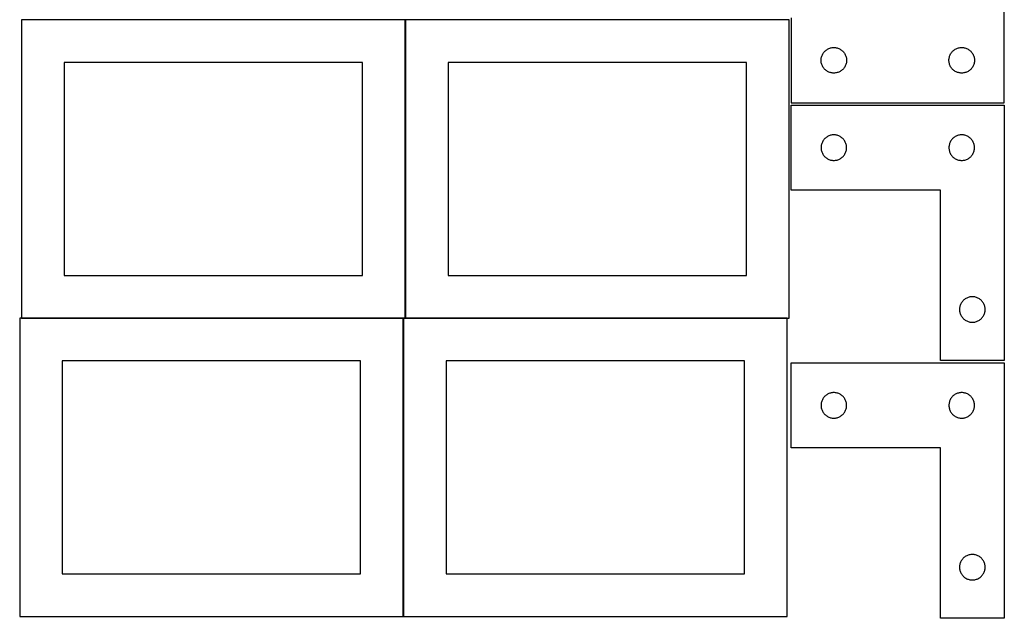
# Model space of a CAD drawing. Header units: millimetres. Extents: x 7 to 1243, y 7 to 2493.
# Tile 2 of 19: x 550 to 1243, y 7 to 428. Entities that reach past the tile are written whole.
import ezdxf

# ---------------------------------------------------------------- set-up
doc = ezdxf.new("R2010")
doc.units = ezdxf.units.MM
doc.layers.add('COMMON', color=5, linetype='CONTINUOUS', true_color=0x0000ff)
doc.layers.add('CUT', color=7, linetype='CONTINUOUS', true_color=0x000000)

msp = doc.modelspace()

# ---------------------------------------------------------------- linework, layer by layer
at = {"layer": 'COMMON'}
for p, q in [((820.883737, 428.141934), (550.883737, 428.141934)), ((820.983737, 428.041933), (820.983737, 218.041933)), ((1091.083738, 428.141934), (821.083738, 428.141934)), ((550.883737, 217.941932), (819.562864, 217.941932)), ((819.662864, 217.841932), (819.662864, 7.841932)), ((821.083738, 217.941932), (1089.762865, 217.941932))]:
    msp.add_line(p, q, dxfattribs=at)
at = {"layer": 'CUT'}
for p, q in [((1242.604737, 369.56293), (1242.604737, 549.56293)), ((820.883737, 428.041933), (550.883737, 428.041933)), ((550.883737, 428.041933), (550.883737, 218.041933)), ((820.883737, 218.041933), (820.883737, 428.041933)), ((1091.083738, 428.041933), (821.083738, 428.041933)), ((821.083738, 428.041933), (821.083738, 218.041933)), ((1091.083738, 218.041933), (1091.083738, 428.041933)), ((1092.604737, 429.56293), (1092.604737, 369.56293)), ((1113.911405, 401.892302), (1114.082366, 402.455886)), ((1114.082366, 402.455886), (1114.289821, 403.007081)), ((1114.289821, 403.007081), (1114.532882, 403.543529)), ((1114.532882, 403.543529), (1114.810508, 404.06293)), ((1114.810508, 404.06293), (1115.12151, 404.563063)), ((1115.12151, 404.563063), (1115.464557, 405.041783)), ((1115.464557, 405.041783), (1115.838179, 405.497043)), ((1115.838179, 405.497043), (1116.240776, 405.926891)), ((1116.240776, 405.926891), (1116.670625, 406.329489)), ((1116.670625, 406.329489), (1117.125884, 406.70311)), ((1117.125884, 406.70311), (1117.604605, 407.046157)), ((1117.604605, 407.046157), (1118.104737, 407.357159)), ((1118.104737, 407.357159), (1118.624139, 407.634785)), ((1118.624139, 407.634785), (1119.160586, 407.877846)), ((1119.160586, 407.877846), (1119.711782, 408.085302)), ((1119.711782, 408.085302), (1120.275366, 408.256263)), ((1120.275366, 408.256263), (1120.848924, 408.389998)), ((1120.848924, 408.389998), (1121.430001, 408.485934)), ((1121.430001, 408.485934), (1122.016109, 408.543661)), ((1122.016109, 408.543661), (1122.604737, 408.56293)), ((1122.604737, 408.56293), (1123.193365, 408.543661)), ((1123.193365, 408.543661), (1123.779473, 408.485934)), ((1123.779473, 408.485934), (1124.36055, 408.389998)), ((1124.36055, 408.389998), (1124.934108, 408.256263)), ((1124.934108, 408.256263), (1125.497692, 408.085302)), ((1125.497692, 408.085302), (1126.048888, 407.877846)), ((1126.048888, 407.877846), (1126.585335, 407.634785)), ((1126.585335, 407.634785), (1127.104737, 407.357159)), ((1127.104737, 407.357159), (1127.604869, 407.046157)), ((1127.604869, 407.046157), (1128.08359, 406.70311)), ((1128.08359, 406.70311), (1128.538849, 406.329489)), ((1128.538849, 406.329489), (1128.968698, 405.926891)), ((1128.968698, 405.926891), (1129.371295, 405.497043)), ((1129.371295, 405.497043), (1129.744917, 405.041783)), ((1129.744917, 405.041783), (1130.087963, 404.563063)), ((1130.087963, 404.563063), (1130.398966, 404.06293)), ((1130.398966, 404.06293), (1130.676592, 403.543529)), ((1130.676592, 403.543529), (1130.919653, 403.007081)), ((1130.919653, 403.007081), (1131.127108, 402.455886)), ((1131.127108, 402.455886), (1131.298069, 401.892302)), ((1203.911405, 401.892302), (1204.082366, 402.455886)), ((1204.082366, 402.455886), (1204.289821, 403.007081)), ((1204.289821, 403.007081), (1204.532882, 403.543529)), ((1204.532882, 403.543529), (1204.810508, 404.06293)), ((1204.810508, 404.06293), (1205.12151, 404.563063)), ((1205.12151, 404.563063), (1205.464557, 405.041783)), ((1205.464557, 405.041783), (1205.838179, 405.497043)), ((1205.838179, 405.497043), (1206.240776, 405.926891)), ((1206.240776, 405.926891), (1206.670625, 406.329489)), ((1206.670625, 406.329489), (1207.125884, 406.70311)), ((1207.125884, 406.70311), (1207.604605, 407.046157)), ((1207.604605, 407.046157), (1208.104737, 407.357159)), ((1208.104737, 407.357159), (1208.624139, 407.634785)), ((1208.624139, 407.634785), (1209.160586, 407.877846)), ((1209.160586, 407.877846), (1209.711782, 408.085302)), ((1209.711782, 408.085302), (1210.275366, 408.256263)), ((1210.275366, 408.256263), (1210.848924, 408.389998)), ((1210.848924, 408.389998), (1211.430001, 408.485934)), ((1211.430001, 408.485934), (1212.016109, 408.543661)), ((1212.016109, 408.543661), (1212.604737, 408.56293)), ((1212.604737, 408.56293), (1213.193365, 408.543661)), ((1213.193365, 408.543661), (1213.779473, 408.485934)), ((1213.779473, 408.485934), (1214.36055, 408.389998)), ((1214.36055, 408.389998), (1214.934108, 408.256263)), ((1214.934108, 408.256263), (1215.497692, 408.085302)), ((1215.497692, 408.085302), (1216.048888, 407.877846)), ((1216.048888, 407.877846), (1216.585335, 407.634785)), ((1216.585335, 407.634785), (1217.104737, 407.357159)), ((1217.104737, 407.357159), (1217.604869, 407.046157)), ((1217.604869, 407.046157), (1218.08359, 406.70311)), ((1218.08359, 406.70311), (1218.538849, 406.329489)), ((1218.538849, 406.329489), (1218.968698, 405.926891)), ((1218.968698, 405.926891), (1219.371295, 405.497043)), ((1219.371295, 405.497043), (1219.744917, 405.041783)), ((1219.744917, 405.041783), (1220.087963, 404.563063)), ((1220.087963, 404.563063), (1220.398966, 404.06293)), ((1220.398966, 404.06293), (1220.676592, 403.543529)), ((1220.676592, 403.543529), (1220.919653, 403.007081)), ((1220.919653, 403.007081), (1221.127108, 402.455886)), ((1221.127108, 402.455886), (1221.298069, 401.892302)), ((790.883737, 398.041933), (580.883737, 398.041933)), ((580.883737, 398.041933), (580.883737, 248.041933)), ((790.883737, 248.041933), (790.883737, 398.041933)), ((1061.083738, 398.041933), (851.083738, 398.041933)), ((851.083738, 398.041933), (851.083738, 248.041933)), ((1061.083738, 248.041933), (1061.083738, 398.041933)), ((1113.604737, 399.56293), (1113.624007, 400.151559)), ((1113.624007, 398.974302), (1113.604737, 399.56293)), ((1113.624007, 400.151559), (1113.681733, 400.737666)), ((1113.681733, 398.388195), (1113.624007, 398.974302)), ((1113.681733, 400.737666), (1113.777669, 401.318743)), ((1113.777669, 397.807118), (1113.681733, 398.388195)), ((1113.777669, 401.318743), (1113.911405, 401.892302)), ((1113.911405, 397.233559), (1113.777669, 397.807118)), ((1114.082366, 396.669975), (1113.911405, 397.233559)), ((1114.289821, 396.11878), (1114.082366, 396.669975)), ((1114.532882, 395.582332), (1114.289821, 396.11878)), ((1114.810508, 395.06293), (1114.532882, 395.582332)), ((1115.12151, 394.562798), (1114.810508, 395.06293)), ((1130.398966, 395.06293), (1130.087963, 394.562798)), ((1130.676592, 395.582332), (1130.398966, 395.06293)), ((1130.919653, 396.11878), (1130.676592, 395.582332)), ((1131.127108, 396.669975), (1130.919653, 396.11878)), ((1131.298069, 397.233559), (1131.127108, 396.669975)), ((1131.298069, 401.892302), (1131.431804, 401.318743)), ((1131.431804, 397.807118), (1131.298069, 397.233559)), ((1131.431804, 401.318743), (1131.527741, 400.737666)), ((1131.527741, 398.388195), (1131.431804, 397.807118)), ((1131.527741, 400.737666), (1131.585467, 400.151559)), ((1131.585467, 398.974302), (1131.527741, 398.388195)), ((1131.585467, 400.151559), (1131.604737, 399.56293)), ((1131.604737, 399.56293), (1131.585467, 398.974302)), ((1203.604737, 399.56293), (1203.624007, 400.151559)), ((1203.624007, 398.974302), (1203.604737, 399.56293)), ((1203.624007, 400.151559), (1203.681733, 400.737666)), ((1203.681733, 398.388195), (1203.624007, 398.974302)), ((1203.681733, 400.737666), (1203.777669, 401.318743)), ((1203.777669, 397.807118), (1203.681733, 398.388195)), ((1203.777669, 401.318743), (1203.911405, 401.892302)), ((1203.911405, 397.233559), (1203.777669, 397.807118)), ((1204.082366, 396.669975), (1203.911405, 397.233559)), ((1204.289821, 396.11878), (1204.082366, 396.669975)), ((1204.532882, 395.582332), (1204.289821, 396.11878)), ((1204.810508, 395.06293), (1204.532882, 395.582332)), ((1205.12151, 394.562798), (1204.810508, 395.06293)), ((1220.398966, 395.06293), (1220.087963, 394.562798)), ((1220.676592, 395.582332), (1220.398966, 395.06293)), ((1220.919653, 396.11878), (1220.676592, 395.582332)), ((1221.127108, 396.669975), (1220.919653, 396.11878)), ((1221.298069, 397.233559), (1221.127108, 396.669975)), ((1221.298069, 401.892302), (1221.431804, 401.318743)), ((1221.431804, 397.807118), (1221.298069, 397.233559)), ((1221.431804, 401.318743), (1221.527741, 400.737666)), ((1221.527741, 398.388195), (1221.431804, 397.807118)), ((1221.527741, 400.737666), (1221.585467, 400.151559)), ((1221.585467, 398.974302), (1221.527741, 398.388195)), ((1221.585467, 400.151559), (1221.604737, 399.56293)), ((1221.604737, 399.56293), (1221.585467, 398.974302)), ((1115.464557, 394.084078), (1115.12151, 394.562798)), ((1115.838179, 393.628818), (1115.464557, 394.084078)), ((1116.240776, 393.198969), (1115.838179, 393.628818)), ((1116.670625, 392.796372), (1116.240776, 393.198969)), ((1117.125884, 392.42275), (1116.670625, 392.796372)), ((1117.604605, 392.079704), (1117.125884, 392.42275)), ((1118.104737, 391.768702), (1117.604605, 392.079704)), ((1118.624139, 391.491076), (1118.104737, 391.768702)), ((1119.160586, 391.248015), (1118.624139, 391.491076)), ((1119.711782, 391.040559), (1119.160586, 391.248015)), ((1120.275366, 390.869598), (1119.711782, 391.040559)), ((1120.848924, 390.735863), (1120.275366, 390.869598)), ((1121.430001, 390.639927), (1120.848924, 390.735863)), ((1122.016109, 390.5822), (1121.430001, 390.639927)), ((1122.604737, 390.56293), (1122.016109, 390.5822)), ((1123.193365, 390.5822), (1122.604737, 390.56293)), ((1123.779473, 390.639927), (1123.193365, 390.5822)), ((1124.36055, 390.735863), (1123.779473, 390.639927)), ((1124.934108, 390.869598), (1124.36055, 390.735863)), ((1125.497692, 391.040559), (1124.934108, 390.869598)), ((1126.048888, 391.248015), (1125.497692, 391.040559)), ((1126.585335, 391.491076), (1126.048888, 391.248015)), ((1127.104737, 391.768702), (1126.585335, 391.491076)), ((1127.604869, 392.079704), (1127.104737, 391.768702)), ((1128.08359, 392.42275), (1127.604869, 392.079704)), ((1128.538849, 392.796372), (1128.08359, 392.42275)), ((1128.968698, 393.198969), (1128.538849, 392.796372)), ((1129.371295, 393.628818), (1128.968698, 393.198969)), ((1129.744917, 394.084078), (1129.371295, 393.628818)), ((1130.087963, 394.562798), (1129.744917, 394.084078)), ((1205.464557, 394.084078), (1205.12151, 394.562798)), ((1205.838179, 393.628818), (1205.464557, 394.084078)), ((1206.240776, 393.198969), (1205.838179, 393.628818)), ((1206.670625, 392.796372), (1206.240776, 393.198969)), ((1207.125884, 392.42275), (1206.670625, 392.796372)), ((1207.604605, 392.079704), (1207.125884, 392.42275)), ((1208.104737, 391.768702), (1207.604605, 392.079704)), ((1208.624139, 391.491076), (1208.104737, 391.768702)), ((1209.160586, 391.248015), (1208.624139, 391.491076)), ((1209.711782, 391.040559), (1209.160586, 391.248015)), ((1210.275366, 390.869598), (1209.711782, 391.040559)), ((1210.848924, 390.735863), (1210.275366, 390.869598)), ((1211.430001, 390.639927), (1210.848924, 390.735863)), ((1212.016109, 390.5822), (1211.430001, 390.639927)), ((1212.604737, 390.56293), (1212.016109, 390.5822)), ((1213.193365, 390.5822), (1212.604737, 390.56293)), ((1213.779473, 390.639927), (1213.193365, 390.5822)), ((1214.36055, 390.735863), (1213.779473, 390.639927)), ((1214.934108, 390.869598), (1214.36055, 390.735863)), ((1215.497692, 391.040559), (1214.934108, 390.869598)), ((1216.048888, 391.248015), (1215.497692, 391.040559)), ((1216.585335, 391.491076), (1216.048888, 391.248015)), ((1217.104737, 391.768702), (1216.585335, 391.491076)), ((1217.604869, 392.079704), (1217.104737, 391.768702)), ((1218.08359, 392.42275), (1217.604869, 392.079704)), ((1218.538849, 392.796372), (1218.08359, 392.42275)), ((1218.968698, 393.198969), (1218.538849, 392.796372)), ((1219.371295, 393.628818), (1218.968698, 393.198969)), ((1219.744917, 394.084078), (1219.371295, 393.628818)), ((1220.087963, 394.562798), (1219.744917, 394.084078)), ((1092.604731, 308.041939), (1092.604731, 368.041939)), ((1092.604731, 368.041939), (1242.604731, 368.041939)), ((1092.604737, 369.56293), (1242.604737, 369.56293)), ((1242.604731, 368.041939), (1242.604731, 188.041939)), ((1119.711776, 346.56431), (1119.16058, 346.356855)), ((1120.27536, 346.735272), (1119.711776, 346.56431)), ((1120.848918, 346.869007), (1120.27536, 346.735272)), ((1121.429996, 346.964943), (1120.848918, 346.869007)), ((1122.016103, 347.022669), (1121.429996, 346.964943)), ((1122.604731, 347.041939), (1122.016103, 347.022669)), ((1123.19336, 347.022669), (1122.604731, 347.041939)), ((1123.779467, 346.964943), (1123.19336, 347.022669)), ((1124.360544, 346.869007), (1123.779467, 346.964943)), ((1124.934103, 346.735272), (1124.360544, 346.869007)), ((1125.497687, 346.56431), (1124.934103, 346.735272)), ((1126.048882, 346.356855), (1125.497687, 346.56431)), ((1209.711776, 346.56431), (1209.16058, 346.356855)), ((1210.27536, 346.735272), (1209.711776, 346.56431)), ((1210.848918, 346.869007), (1210.27536, 346.735272)), ((1211.429996, 346.964943), (1210.848918, 346.869007)), ((1212.016103, 347.022669), (1211.429996, 346.964943)), ((1212.604731, 347.041939), (1212.016103, 347.022669)), ((1213.19336, 347.022669), (1212.604731, 347.041939)), ((1213.779467, 346.964943), (1213.19336, 347.022669)), ((1214.360544, 346.869007), (1213.779467, 346.964943)), ((1214.934103, 346.735272), (1214.360544, 346.869007)), ((1215.497687, 346.56431), (1214.934103, 346.735272)), ((1216.048882, 346.356855), (1215.497687, 346.56431)), ((1113.777664, 339.797752), (1113.681728, 339.216675)), ((1113.911399, 340.371311), (1113.777664, 339.797752)), ((1114.08236, 340.934894), (1113.911399, 340.371311)), ((1114.289816, 341.48609), (1114.08236, 340.934894)), ((1114.532877, 342.022537), (1114.289816, 341.48609)), ((1114.810503, 342.541939), (1114.532877, 342.022537)), ((1115.121505, 343.042071), (1114.810503, 342.541939)), ((1115.464551, 343.520792), (1115.121505, 343.042071)), ((1115.838173, 343.976052), (1115.464551, 343.520792)), ((1116.24077, 344.4059), (1115.838173, 343.976052)), ((1116.670619, 344.808497), (1116.24077, 344.4059)), ((1117.125879, 345.182119), (1116.670619, 344.808497)), ((1117.604599, 345.525166), (1117.125879, 345.182119)), ((1118.104731, 345.836168), (1117.604599, 345.525166)), ((1118.624133, 346.113794), (1118.104731, 345.836168)), ((1119.16058, 346.356855), (1118.624133, 346.113794)), ((1126.58533, 346.113794), (1126.048882, 346.356855)), ((1127.104731, 345.836168), (1126.58533, 346.113794)), ((1127.604863, 345.525166), (1127.104731, 345.836168)), ((1128.083584, 345.182119), (1127.604863, 345.525166)), ((1128.538844, 344.808497), (1128.083584, 345.182119)), ((1128.968692, 344.4059), (1128.538844, 344.808497)), ((1129.37129, 343.976052), (1128.968692, 344.4059)), ((1129.744911, 343.520792), (1129.37129, 343.976052)), ((1130.087958, 343.042071), (1129.744911, 343.520792)), ((1130.39896, 342.541939), (1130.087958, 343.042071)), ((1130.676586, 342.022537), (1130.39896, 342.541939)), ((1130.919647, 341.48609), (1130.676586, 342.022537)), ((1131.127103, 340.934894), (1130.919647, 341.48609)), ((1131.298064, 340.371311), (1131.127103, 340.934894)), ((1131.431799, 339.797752), (1131.298064, 340.371311)), ((1131.527735, 339.216675), (1131.431799, 339.797752)), ((1203.777664, 339.797752), (1203.681728, 339.216675)), ((1203.911399, 340.371311), (1203.777664, 339.797752)), ((1204.08236, 340.934894), (1203.911399, 340.371311)), ((1204.289816, 341.48609), (1204.08236, 340.934894)), ((1204.532877, 342.022537), (1204.289816, 341.48609)), ((1204.810503, 342.541939), (1204.532877, 342.022537)), ((1205.121505, 343.042071), (1204.810503, 342.541939)), ((1205.464551, 343.520792), (1205.121505, 343.042071)), ((1205.838173, 343.976052), (1205.464551, 343.520792)), ((1206.24077, 344.4059), (1205.838173, 343.976052)), ((1206.670619, 344.808497), (1206.24077, 344.4059)), ((1207.125879, 345.182119), (1206.670619, 344.808497)), ((1207.604599, 345.525166), (1207.125879, 345.182119)), ((1208.104731, 345.836168), (1207.604599, 345.525166)), ((1208.624133, 346.113794), (1208.104731, 345.836168)), ((1209.16058, 346.356855), (1208.624133, 346.113794)), ((1216.58533, 346.113794), (1216.048882, 346.356855)), ((1217.104731, 345.836168), (1216.58533, 346.113794)), ((1217.604863, 345.525166), (1217.104731, 345.836168)), ((1218.083584, 345.182119), (1217.604863, 345.525166)), ((1218.538844, 344.808497), (1218.083584, 345.182119)), ((1218.968692, 344.4059), (1218.538844, 344.808497)), ((1219.37129, 343.976052), (1218.968692, 344.4059)), ((1219.744911, 343.520792), (1219.37129, 343.976052)), ((1220.087958, 343.042071), (1219.744911, 343.520792)), ((1220.39896, 342.541939), (1220.087958, 343.042071)), ((1220.676586, 342.022537), (1220.39896, 342.541939)), ((1220.919647, 341.48609), (1220.676586, 342.022537)), ((1221.127103, 340.934894), (1220.919647, 341.48609)), ((1221.298064, 340.371311), (1221.127103, 340.934894)), ((1221.431799, 339.797752), (1221.298064, 340.371311)), ((1221.527735, 339.216675), (1221.431799, 339.797752)), ((1113.624001, 338.630567), (1113.604731, 338.041939)), ((1113.604731, 338.041939), (1113.624001, 337.453311)), ((1113.681728, 339.216675), (1113.624001, 338.630567)), ((1113.624001, 337.453311), (1113.681728, 336.867203)), ((1113.681728, 336.867203), (1113.777664, 336.286126)), ((1113.777664, 336.286126), (1113.911399, 335.712568)), ((1113.911399, 335.712568), (1114.08236, 335.148984)), ((1114.08236, 335.148984), (1114.289816, 334.597788)), ((1114.289816, 334.597788), (1114.532877, 334.061341)), ((1114.532877, 334.061341), (1114.810503, 333.541939)), ((1114.810503, 333.541939), (1115.121505, 333.041807)), ((1115.121505, 333.041807), (1115.464551, 332.563086)), ((1129.744911, 332.563086), (1130.087958, 333.041807)), ((1130.087958, 333.041807), (1130.39896, 333.541939)), ((1130.39896, 333.541939), (1130.676586, 334.061341)), ((1130.676586, 334.061341), (1130.919647, 334.597788)), ((1130.919647, 334.597788), (1131.127103, 335.148984)), ((1131.127103, 335.148984), (1131.298064, 335.712568)), ((1131.298064, 335.712568), (1131.431799, 336.286126)), ((1131.431799, 336.286126), (1131.527735, 336.867203)), ((1131.585462, 338.630567), (1131.527735, 339.216675)), ((1131.527735, 336.867203), (1131.585462, 337.453311)), ((1131.604731, 338.041939), (1131.585462, 338.630567)), ((1131.585462, 337.453311), (1131.604731, 338.041939)), ((1203.624001, 338.630567), (1203.604731, 338.041939)), ((1203.604731, 338.041939), (1203.624001, 337.453311)), ((1203.681728, 339.216675), (1203.624001, 338.630567)), ((1203.624001, 337.453311), (1203.681728, 336.867203)), ((1203.681728, 336.867203), (1203.777664, 336.286126)), ((1203.777664, 336.286126), (1203.911399, 335.712568)), ((1203.911399, 335.712568), (1204.08236, 335.148984)), ((1204.08236, 335.148984), (1204.289816, 334.597788)), ((1204.289816, 334.597788), (1204.532877, 334.061341)), ((1204.532877, 334.061341), (1204.810503, 333.541939)), ((1204.810503, 333.541939), (1205.121505, 333.041807)), ((1205.121505, 333.041807), (1205.464551, 332.563086)), ((1219.744911, 332.563086), (1220.087958, 333.041807)), ((1220.087958, 333.041807), (1220.39896, 333.541939)), ((1220.39896, 333.541939), (1220.676586, 334.061341)), ((1220.676586, 334.061341), (1220.919647, 334.597788)), ((1220.919647, 334.597788), (1221.127103, 335.148984)), ((1221.127103, 335.148984), (1221.298064, 335.712568)), ((1221.298064, 335.712568), (1221.431799, 336.286126)), ((1221.431799, 336.286126), (1221.527735, 336.867203)), ((1221.585462, 338.630567), (1221.527735, 339.216675)), ((1221.527735, 336.867203), (1221.585462, 337.453311)), ((1221.604731, 338.041939), (1221.585462, 338.630567)), ((1221.585462, 337.453311), (1221.604731, 338.041939)), ((1115.464551, 332.563086), (1115.838173, 332.107827)), ((1115.838173, 332.107827), (1116.24077, 331.677978)), ((1116.24077, 331.677978), (1116.670619, 331.275381)), ((1116.670619, 331.275381), (1117.125879, 330.901759)), ((1117.125879, 330.901759), (1117.604599, 330.558713)), ((1117.604599, 330.558713), (1118.104731, 330.247711)), ((1118.104731, 330.247711), (1118.624133, 329.970084)), ((1118.624133, 329.970084), (1119.16058, 329.727023)), ((1119.16058, 329.727023), (1119.711776, 329.519568)), ((1119.711776, 329.519568), (1120.27536, 329.348607)), ((1120.27536, 329.348607), (1120.848918, 329.214872)), ((1120.848918, 329.214872), (1121.429996, 329.118935)), ((1121.429996, 329.118935), (1122.016103, 329.061209)), ((1122.016103, 329.061209), (1122.604731, 329.041939)), ((1122.604731, 329.041939), (1123.19336, 329.061209)), ((1123.19336, 329.061209), (1123.779467, 329.118935)), ((1123.779467, 329.118935), (1124.360544, 329.214872)), ((1124.360544, 329.214872), (1124.934103, 329.348607)), ((1124.934103, 329.348607), (1125.497687, 329.519568)), ((1125.497687, 329.519568), (1126.048882, 329.727023)), ((1126.048882, 329.727023), (1126.58533, 329.970084)), ((1126.58533, 329.970084), (1127.104731, 330.247711)), ((1127.104731, 330.247711), (1127.604863, 330.558713)), ((1127.604863, 330.558713), (1128.083584, 330.901759)), ((1128.083584, 330.901759), (1128.538844, 331.275381)), ((1128.538844, 331.275381), (1128.968692, 331.677978)), ((1128.968692, 331.677978), (1129.37129, 332.107827)), ((1129.37129, 332.107827), (1129.744911, 332.563086)), ((1205.464551, 332.563086), (1205.838173, 332.107827)), ((1205.838173, 332.107827), (1206.24077, 331.677978)), ((1206.24077, 331.677978), (1206.670619, 331.275381)), ((1206.670619, 331.275381), (1207.125879, 330.901759)), ((1207.125879, 330.901759), (1207.604599, 330.558713)), ((1207.604599, 330.558713), (1208.104731, 330.247711)), ((1208.104731, 330.247711), (1208.624133, 329.970084)), ((1208.624133, 329.970084), (1209.16058, 329.727023)), ((1209.16058, 329.727023), (1209.711776, 329.519568)), ((1209.711776, 329.519568), (1210.27536, 329.348607)), ((1210.27536, 329.348607), (1210.848918, 329.214872)), ((1210.848918, 329.214872), (1211.429996, 329.118935)), ((1211.429996, 329.118935), (1212.016103, 329.061209)), ((1212.016103, 329.061209), (1212.604731, 329.041939)), ((1212.604731, 329.041939), (1213.19336, 329.061209)), ((1213.19336, 329.061209), (1213.779467, 329.118935)), ((1213.779467, 329.118935), (1214.360544, 329.214872)), ((1214.360544, 329.214872), (1214.934103, 329.348607)), ((1214.934103, 329.348607), (1215.497687, 329.519568)), ((1215.497687, 329.519568), (1216.048882, 329.727023)), ((1216.048882, 329.727023), (1216.58533, 329.970084)), ((1216.58533, 329.970084), (1217.104731, 330.247711)), ((1217.104731, 330.247711), (1217.604863, 330.558713)), ((1217.604863, 330.558713), (1218.083584, 330.901759)), ((1218.083584, 330.901759), (1218.538844, 331.275381)), ((1218.538844, 331.275381), (1218.968692, 331.677978)), ((1218.968692, 331.677978), (1219.37129, 332.107827)), ((1219.37129, 332.107827), (1219.744911, 332.563086)), ((1197.604731, 308.041939), (1092.604731, 308.041939)), ((1197.604731, 188.041939), (1197.604731, 308.041939)), ((580.883737, 248.041933), (790.883737, 248.041933)), ((851.083738, 248.041933), (1061.083738, 248.041933)), ((1212.621505, 229.042071), (1212.310503, 228.541939)), ((1212.964551, 229.520792), (1212.621505, 229.042071)), ((1213.338173, 229.976052), (1212.964551, 229.520792)), ((1213.74077, 230.4059), (1213.338173, 229.976052)), ((1214.170619, 230.808497), (1213.74077, 230.4059)), ((1214.625879, 231.182119), (1214.170619, 230.808497)), ((1215.104599, 231.525166), (1214.625879, 231.182119)), ((1215.604731, 231.836168), (1215.104599, 231.525166)), ((1216.124133, 232.113794), (1215.604731, 231.836168)), ((1216.66058, 232.356855), (1216.124133, 232.113794)), ((1217.211776, 232.56431), (1216.66058, 232.356855)), ((1217.77536, 232.735272), (1217.211776, 232.56431)), ((1218.348918, 232.869007), (1217.77536, 232.735272)), ((1218.929996, 232.964943), (1218.348918, 232.869007)), ((1219.516103, 233.022669), (1218.929996, 232.964943)), ((1220.104731, 233.041939), (1219.516103, 233.022669)), ((1220.69336, 233.022669), (1220.104731, 233.041939)), ((1221.279467, 232.964943), (1220.69336, 233.022669)), ((1221.860544, 232.869007), (1221.279467, 232.964943)), ((1222.434103, 232.735272), (1221.860544, 232.869007)), ((1222.997687, 232.56431), (1222.434103, 232.735272)), ((1223.548882, 232.356855), (1222.997687, 232.56431)), ((1224.08533, 232.113794), (1223.548882, 232.356855)), ((1224.604731, 231.836168), (1224.08533, 232.113794)), ((1225.104863, 231.525166), (1224.604731, 231.836168)), ((1225.583584, 231.182119), (1225.104863, 231.525166)), ((1226.038844, 230.808497), (1225.583584, 231.182119)), ((1226.468692, 230.4059), (1226.038844, 230.808497)), ((1226.87129, 229.976052), (1226.468692, 230.4059)), ((1227.244911, 229.520792), (1226.87129, 229.976052)), ((1227.587958, 229.042071), (1227.244911, 229.520792)), ((1227.89896, 228.541939), (1227.587958, 229.042071)), ((1211.124001, 224.630567), (1211.104731, 224.041939)), ((1211.104731, 224.041939), (1211.124001, 223.453311)), ((1211.181728, 225.216675), (1211.124001, 224.630567)), ((1211.124001, 223.453311), (1211.181728, 222.867203)), ((1211.277664, 225.797752), (1211.181728, 225.216675)), ((1211.181728, 222.867203), (1211.277664, 222.286126)), ((1211.411399, 226.371311), (1211.277664, 225.797752)), ((1211.277664, 222.286126), (1211.411399, 221.712568)), ((1211.58236, 226.934894), (1211.411399, 226.371311)), ((1211.789816, 227.48609), (1211.58236, 226.934894)), ((1212.032877, 228.022537), (1211.789816, 227.48609)), ((1212.310503, 228.541939), (1212.032877, 228.022537)), ((1228.176586, 228.022537), (1227.89896, 228.541939)), ((1228.419647, 227.48609), (1228.176586, 228.022537)), ((1228.627103, 226.934894), (1228.419647, 227.48609)), ((1228.798064, 226.371311), (1228.627103, 226.934894)), ((1228.931799, 225.797752), (1228.798064, 226.371311)), ((1228.798064, 221.712568), (1228.931799, 222.286126)), ((1229.027735, 225.216675), (1228.931799, 225.797752)), ((1228.931799, 222.286126), (1229.027735, 222.867203)), ((1229.085462, 224.630567), (1229.027735, 225.216675)), ((1229.027735, 222.867203), (1229.085462, 223.453311)), ((1229.104731, 224.041939), (1229.085462, 224.630567)), ((1229.085462, 223.453311), (1229.104731, 224.041939)), ((819.562864, 217.841932), (549.562864, 217.841932)), ((549.562864, 217.841932), (549.562864, 7.841932)), ((550.883737, 218.041933), (820.883737, 218.041933)), ((819.562864, 7.841932), (819.562864, 217.841932)), ((1089.762865, 217.841932), (819.762865, 217.841932)), ((819.762865, 217.841932), (819.762865, 7.841932)), ((821.083738, 218.041933), (1091.083738, 218.041933)), ((1089.762865, 7.841932), (1089.762865, 217.841932)), ((1211.411399, 221.712568), (1211.58236, 221.148984)), ((1211.58236, 221.148984), (1211.789816, 220.597788)), ((1211.789816, 220.597788), (1212.032877, 220.061341)), ((1212.032877, 220.061341), (1212.310503, 219.541939)), ((1212.310503, 219.541939), (1212.621505, 219.041807)), ((1212.621505, 219.041807), (1212.964551, 218.563086)), ((1212.964551, 218.563086), (1213.338173, 218.107827)), ((1213.338173, 218.107827), (1213.74077, 217.677978)), ((1213.74077, 217.677978), (1214.170619, 217.275381)), ((1214.170619, 217.275381), (1214.625879, 216.901759)), ((1214.625879, 216.901759), (1215.104599, 216.558713)), ((1215.104599, 216.558713), (1215.604731, 216.247711)), ((1215.604731, 216.247711), (1216.124133, 215.970084)), ((1216.124133, 215.970084), (1216.66058, 215.727023)), ((1216.66058, 215.727023), (1217.211776, 215.519568)), ((1217.211776, 215.519568), (1217.77536, 215.348607)), ((1217.77536, 215.348607), (1218.348918, 215.214872)), ((1218.348918, 215.214872), (1218.929996, 215.118935)), ((1218.929996, 215.118935), (1219.516103, 215.061209)), ((1219.516103, 215.061209), (1220.104731, 215.041939)), ((1220.104731, 215.041939), (1220.69336, 215.061209)), ((1220.69336, 215.061209), (1221.279467, 215.118935)), ((1221.279467, 215.118935), (1221.860544, 215.214872)), ((1221.860544, 215.214872), (1222.434103, 215.348607)), ((1222.434103, 215.348607), (1222.997687, 215.519568)), ((1222.997687, 215.519568), (1223.548882, 215.727023)), ((1223.548882, 215.727023), (1224.08533, 215.970084)), ((1224.08533, 215.970084), (1224.604731, 216.247711)), ((1224.604731, 216.247711), (1225.104863, 216.558713)), ((1225.104863, 216.558713), (1225.583584, 216.901759)), ((1225.583584, 216.901759), (1226.038844, 217.275381)), ((1226.038844, 217.275381), (1226.468692, 217.677978)), ((1226.468692, 217.677978), (1226.87129, 218.107827)), ((1226.87129, 218.107827), (1227.244911, 218.563086)), ((1227.244911, 218.563086), (1227.587958, 219.041807)), ((1227.587958, 219.041807), (1227.89896, 219.541939)), ((1227.89896, 219.541939), (1228.176586, 220.061341)), ((1228.176586, 220.061341), (1228.419647, 220.597788)), ((1228.419647, 220.597788), (1228.627103, 221.148984)), ((1228.627103, 221.148984), (1228.798064, 221.712568)), ((789.562864, 187.841932), (579.562864, 187.841932)), ((579.562864, 187.841932), (579.562864, 37.841932)), ((789.562864, 37.841932), (789.562864, 187.841932)), ((1059.762865, 187.841932), (849.762865, 187.841932)), ((849.762865, 187.841932), (849.762865, 37.841932)), ((1059.762865, 37.841932), (1059.762865, 187.841932)), ((1242.604731, 188.041939), (1197.604731, 188.041939)), ((1092.604731, 126.520974), (1092.604731, 186.520974)), ((1092.604731, 186.520974), (1242.604731, 186.520974)), ((1242.604731, 186.520974), (1242.604731, 6.520974)), ((1114.08236, 159.413929), (1113.911399, 158.850345)), ((1114.289816, 159.965124), (1114.08236, 159.413929)), ((1114.532877, 160.501572), (1114.289816, 159.965124)), ((1114.810503, 161.020974), (1114.532877, 160.501572)), ((1115.121505, 161.521106), (1114.810503, 161.020974)), ((1115.464551, 161.999826), (1115.121505, 161.521106)), ((1115.838173, 162.455086), (1115.464551, 161.999826)), ((1116.24077, 162.884935), (1115.838173, 162.455086)), ((1116.670619, 163.287532), (1116.24077, 162.884935)), ((1117.125879, 163.661154), (1116.670619, 163.287532)), ((1117.604599, 164.0042), (1117.125879, 163.661154)), ((1118.104731, 164.315202), (1117.604599, 164.0042)), ((1118.624133, 164.592828), (1118.104731, 164.315202)), ((1119.16058, 164.835889), (1118.624133, 164.592828)), ((1119.711776, 165.043345), (1119.16058, 164.835889)), ((1120.27536, 165.214306), (1119.711776, 165.043345)), ((1120.848918, 165.348041), (1120.27536, 165.214306)), ((1121.429996, 165.443977), (1120.848918, 165.348041)), ((1122.016103, 165.501704), (1121.429996, 165.443977)), ((1122.604731, 165.520974), (1122.016103, 165.501704)), ((1123.19336, 165.501704), (1122.604731, 165.520974)), ((1123.779467, 165.443977), (1123.19336, 165.501704)), ((1124.360544, 165.348041), (1123.779467, 165.443977)), ((1124.934103, 165.214306), (1124.360544, 165.348041)), ((1125.497687, 165.043345), (1124.934103, 165.214306)), ((1126.048882, 164.835889), (1125.497687, 165.043345)), ((1126.58533, 164.592828), (1126.048882, 164.835889)), ((1127.104731, 164.315202), (1126.58533, 164.592828)), ((1127.604863, 164.0042), (1127.104731, 164.315202)), ((1128.083584, 163.661154), (1127.604863, 164.0042)), ((1128.538844, 163.287532), (1128.083584, 163.661154)), ((1128.968692, 162.884935), (1128.538844, 163.287532)), ((1129.37129, 162.455086), (1128.968692, 162.884935)), ((1129.744911, 161.999826), (1129.37129, 162.455086)), ((1130.087958, 161.521106), (1129.744911, 161.999826)), ((1130.39896, 161.020974), (1130.087958, 161.521106)), ((1130.676586, 160.501572), (1130.39896, 161.020974)), ((1130.919647, 159.965124), (1130.676586, 160.501572)), ((1131.127103, 159.413929), (1130.919647, 159.965124)), ((1131.298064, 158.850345), (1131.127103, 159.413929)), ((1204.08236, 159.413929), (1203.911399, 158.850345)), ((1204.289816, 159.965124), (1204.08236, 159.413929)), ((1204.532877, 160.501572), (1204.289816, 159.965124)), ((1204.810503, 161.020974), (1204.532877, 160.501572)), ((1205.121505, 161.521106), (1204.810503, 161.020974)), ((1205.464551, 161.999826), (1205.121505, 161.521106)), ((1205.838173, 162.455086), (1205.464551, 161.999826)), ((1206.24077, 162.884935), (1205.838173, 162.455086)), ((1206.670619, 163.287532), (1206.24077, 162.884935)), ((1207.125879, 163.661154), (1206.670619, 163.287532)), ((1207.604599, 164.0042), (1207.125879, 163.661154)), ((1208.104731, 164.315202), (1207.604599, 164.0042)), ((1208.624133, 164.592828), (1208.104731, 164.315202)), ((1209.16058, 164.835889), (1208.624133, 164.592828)), ((1209.711776, 165.043345), (1209.16058, 164.835889)), ((1210.27536, 165.214306), (1209.711776, 165.043345)), ((1210.848918, 165.348041), (1210.27536, 165.214306)), ((1211.429996, 165.443977), (1210.848918, 165.348041)), ((1212.016103, 165.501704), (1211.429996, 165.443977)), ((1212.604731, 165.520974), (1212.016103, 165.501704)), ((1213.19336, 165.501704), (1212.604731, 165.520974)), ((1213.779467, 165.443977), (1213.19336, 165.501704)), ((1214.360544, 165.348041), (1213.779467, 165.443977)), ((1214.934103, 165.214306), (1214.360544, 165.348041)), ((1215.497687, 165.043345), (1214.934103, 165.214306)), ((1216.048882, 164.835889), (1215.497687, 165.043345)), ((1216.58533, 164.592828), (1216.048882, 164.835889)), ((1217.104731, 164.315202), (1216.58533, 164.592828)), ((1217.604863, 164.0042), (1217.104731, 164.315202)), ((1218.083584, 163.661154), (1217.604863, 164.0042)), ((1218.538844, 163.287532), (1218.083584, 163.661154)), ((1218.968692, 162.884935), (1218.538844, 163.287532)), ((1219.37129, 162.455086), (1218.968692, 162.884935)), ((1219.744911, 161.999826), (1219.37129, 162.455086)), ((1220.087958, 161.521106), (1219.744911, 161.999826)), ((1220.39896, 161.020974), (1220.087958, 161.521106)), ((1220.676586, 160.501572), (1220.39896, 161.020974)), ((1220.919647, 159.965124), (1220.676586, 160.501572)), ((1221.127103, 159.413929), (1220.919647, 159.965124)), ((1221.298064, 158.850345), (1221.127103, 159.413929)), ((1113.624001, 157.109602), (1113.604731, 156.520974)), ((1113.604731, 156.520974), (1113.624001, 155.932345)), ((1113.681728, 157.695709), (1113.624001, 157.109602)), ((1113.624001, 155.932345), (1113.681728, 155.346238)), ((1113.777664, 158.276786), (1113.681728, 157.695709)), ((1113.681728, 155.346238), (1113.777664, 154.765161)), ((1113.911399, 158.850345), (1113.777664, 158.276786)), ((1113.777664, 154.765161), (1113.911399, 154.191602)), ((1113.911399, 154.191602), (1114.08236, 153.628018)), ((1114.08236, 153.628018), (1114.289816, 153.076823)), ((1114.289816, 153.076823), (1114.532877, 152.540375)), ((1114.532877, 152.540375), (1114.810503, 152.020974)), ((1130.39896, 152.020974), (1130.676586, 152.540375)), ((1130.676586, 152.540375), (1130.919647, 153.076823)), ((1130.919647, 153.076823), (1131.127103, 153.628018)), ((1131.127103, 153.628018), (1131.298064, 154.191602)), ((1131.431799, 158.276786), (1131.298064, 158.850345)), ((1131.298064, 154.191602), (1131.431799, 154.765161)), ((1131.527735, 157.695709), (1131.431799, 158.276786)), ((1131.431799, 154.765161), (1131.527735, 155.346238)), ((1131.585462, 157.109602), (1131.527735, 157.695709)), ((1131.527735, 155.346238), (1131.585462, 155.932345)), ((1131.604731, 156.520974), (1131.585462, 157.109602)), ((1131.585462, 155.932345), (1131.604731, 156.520974)), ((1203.624001, 157.109602), (1203.604731, 156.520974)), ((1203.604731, 156.520974), (1203.624001, 155.932345)), ((1203.681728, 157.695709), (1203.624001, 157.109602)), ((1203.624001, 155.932345), (1203.681728, 155.346238)), ((1203.777664, 158.276786), (1203.681728, 157.695709)), ((1203.681728, 155.346238), (1203.777664, 154.765161)), ((1203.911399, 158.850345), (1203.777664, 158.276786)), ((1203.777664, 154.765161), (1203.911399, 154.191602)), ((1203.911399, 154.191602), (1204.08236, 153.628018)), ((1204.08236, 153.628018), (1204.289816, 153.076823)), ((1204.289816, 153.076823), (1204.532877, 152.540375)), ((1204.532877, 152.540375), (1204.810503, 152.020974)), ((1220.39896, 152.020974), (1220.676586, 152.540375)), ((1220.676586, 152.540375), (1220.919647, 153.076823)), ((1220.919647, 153.076823), (1221.127103, 153.628018)), ((1221.127103, 153.628018), (1221.298064, 154.191602)), ((1221.431799, 158.276786), (1221.298064, 158.850345)), ((1221.298064, 154.191602), (1221.431799, 154.765161)), ((1221.527735, 157.695709), (1221.431799, 158.276786)), ((1221.431799, 154.765161), (1221.527735, 155.346238)), ((1221.585462, 157.109602), (1221.527735, 157.695709)), ((1221.527735, 155.346238), (1221.585462, 155.932345)), ((1221.604731, 156.520974), (1221.585462, 157.109602)), ((1221.585462, 155.932345), (1221.604731, 156.520974)), ((1114.810503, 152.020974), (1115.121505, 151.520841)), ((1115.121505, 151.520841), (1115.464551, 151.042121)), ((1115.464551, 151.042121), (1115.838173, 150.586861)), ((1115.838173, 150.586861), (1116.24077, 150.157013)), ((1116.24077, 150.157013), (1116.670619, 149.754415)), ((1116.670619, 149.754415), (1117.125879, 149.380794)), ((1117.125879, 149.380794), (1117.604599, 149.037747)), ((1117.604599, 149.037747), (1118.104731, 148.726745)), ((1118.104731, 148.726745), (1118.624133, 148.449119)), ((1118.624133, 148.449119), (1119.16058, 148.206058)), ((1119.16058, 148.206058), (1119.711776, 147.998602)), ((1119.711776, 147.998602), (1120.27536, 147.827641)), ((1120.27536, 147.827641), (1120.848918, 147.693906)), ((1120.848918, 147.693906), (1121.429996, 147.59797)), ((1121.429996, 147.59797), (1122.016103, 147.540243)), ((1122.016103, 147.540243), (1122.604731, 147.520974)), ((1122.604731, 147.520974), (1123.19336, 147.540243)), ((1123.19336, 147.540243), (1123.779467, 147.59797)), ((1123.779467, 147.59797), (1124.360544, 147.693906)), ((1124.360544, 147.693906), (1124.934103, 147.827641)), ((1124.934103, 147.827641), (1125.497687, 147.998602)), ((1125.497687, 147.998602), (1126.048882, 148.206058)), ((1126.048882, 148.206058), (1126.58533, 148.449119)), ((1126.58533, 148.449119), (1127.104731, 148.726745)), ((1127.104731, 148.726745), (1127.604863, 149.037747)), ((1127.604863, 149.037747), (1128.083584, 149.380794)), ((1128.083584, 149.380794), (1128.538844, 149.754415)), ((1128.538844, 149.754415), (1128.968692, 150.157013)), ((1128.968692, 150.157013), (1129.37129, 150.586861)), ((1129.37129, 150.586861), (1129.744911, 151.042121)), ((1129.744911, 151.042121), (1130.087958, 151.520841)), ((1130.087958, 151.520841), (1130.39896, 152.020974)), ((1204.810503, 152.020974), (1205.121505, 151.520841)), ((1205.121505, 151.520841), (1205.464551, 151.042121)), ((1205.464551, 151.042121), (1205.838173, 150.586861)), ((1205.838173, 150.586861), (1206.24077, 150.157013)), ((1206.24077, 150.157013), (1206.670619, 149.754415)), ((1206.670619, 149.754415), (1207.125879, 149.380794)), ((1207.125879, 149.380794), (1207.604599, 149.037747)), ((1207.604599, 149.037747), (1208.104731, 148.726745)), ((1208.104731, 148.726745), (1208.624133, 148.449119)), ((1208.624133, 148.449119), (1209.16058, 148.206058)), ((1209.16058, 148.206058), (1209.711776, 147.998602)), ((1209.711776, 147.998602), (1210.27536, 147.827641)), ((1210.27536, 147.827641), (1210.848918, 147.693906)), ((1210.848918, 147.693906), (1211.429996, 147.59797)), ((1211.429996, 147.59797), (1212.016103, 147.540243)), ((1212.016103, 147.540243), (1212.604731, 147.520974)), ((1212.604731, 147.520974), (1213.19336, 147.540243)), ((1213.19336, 147.540243), (1213.779467, 147.59797)), ((1213.779467, 147.59797), (1214.360544, 147.693906)), ((1214.360544, 147.693906), (1214.934103, 147.827641)), ((1214.934103, 147.827641), (1215.497687, 147.998602)), ((1215.497687, 147.998602), (1216.048882, 148.206058)), ((1216.048882, 148.206058), (1216.58533, 148.449119)), ((1216.58533, 148.449119), (1217.104731, 148.726745)), ((1217.104731, 148.726745), (1217.604863, 149.037747)), ((1217.604863, 149.037747), (1218.083584, 149.380794)), ((1218.083584, 149.380794), (1218.538844, 149.754415)), ((1218.538844, 149.754415), (1218.968692, 150.157013)), ((1218.968692, 150.157013), (1219.37129, 150.586861)), ((1219.37129, 150.586861), (1219.744911, 151.042121)), ((1219.744911, 151.042121), (1220.087958, 151.520841)), ((1220.087958, 151.520841), (1220.39896, 152.020974)), ((1197.604731, 126.520974), (1092.604731, 126.520974)), ((1197.604731, 6.520974), (1197.604731, 126.520974)), ((1213.74077, 48.884935), (1213.338173, 48.455086)), ((1214.170619, 49.287532), (1213.74077, 48.884935)), ((1214.625879, 49.661154), (1214.170619, 49.287532)), ((1215.104599, 50.0042), (1214.625879, 49.661154)), ((1215.604731, 50.315202), (1215.104599, 50.0042)), ((1216.124133, 50.592828), (1215.604731, 50.315202)), ((1216.66058, 50.835889), (1216.124133, 50.592828)), ((1217.211776, 51.043345), (1216.66058, 50.835889)), ((1217.77536, 51.214306), (1217.211776, 51.043345)), ((1218.348918, 51.348041), (1217.77536, 51.214306)), ((1218.929996, 51.443977), (1218.348918, 51.348041)), ((1219.516103, 51.501704), (1218.929996, 51.443977)), ((1220.104731, 51.520974), (1219.516103, 51.501704)), ((1220.69336, 51.501704), (1220.104731, 51.520974)), ((1221.279467, 51.443977), (1220.69336, 51.501704)), ((1221.860544, 51.348041), (1221.279467, 51.443977)), ((1222.434103, 51.214306), (1221.860544, 51.348041)), ((1222.997687, 51.043345), (1222.434103, 51.214306)), ((1223.548882, 50.835889), (1222.997687, 51.043345)), ((1224.08533, 50.592828), (1223.548882, 50.835889)), ((1224.604731, 50.315202), (1224.08533, 50.592828)), ((1225.104863, 50.0042), (1224.604731, 50.315202)), ((1225.583584, 49.661154), (1225.104863, 50.0042)), ((1226.038844, 49.287532), (1225.583584, 49.661154)), ((1226.468692, 48.884935), (1226.038844, 49.287532)), ((1226.87129, 48.455086), (1226.468692, 48.884935)), ((1211.124001, 43.109602), (1211.104731, 42.520974)), ((1211.104731, 42.520974), (1211.124001, 41.932345)), ((1211.181728, 43.695709), (1211.124001, 43.109602)), ((1211.124001, 41.932345), (1211.181728, 41.346238)), ((1211.277664, 44.276786), (1211.181728, 43.695709)), ((1211.411399, 44.850345), (1211.277664, 44.276786)), ((1211.58236, 45.413929), (1211.411399, 44.850345)), ((1211.789816, 45.965124), (1211.58236, 45.413929)), ((1212.032877, 46.501572), (1211.789816, 45.965124)), ((1212.310503, 47.020974), (1212.032877, 46.501572)), ((1212.621505, 47.521106), (1212.310503, 47.020974)), ((1212.964551, 47.999826), (1212.621505, 47.521106)), ((1213.338173, 48.455086), (1212.964551, 47.999826)), ((1227.244911, 47.999826), (1226.87129, 48.455086)), ((1227.587958, 47.521106), (1227.244911, 47.999826)), ((1227.89896, 47.020974), (1227.587958, 47.521106)), ((1228.176586, 46.501572), (1227.89896, 47.020974)), ((1228.419647, 45.965124), (1228.176586, 46.501572)), ((1228.627103, 45.413929), (1228.419647, 45.965124)), ((1228.798064, 44.850345), (1228.627103, 45.413929)), ((1228.931799, 44.276786), (1228.798064, 44.850345)), ((1229.027735, 43.695709), (1228.931799, 44.276786)), ((1229.085462, 43.109602), (1229.027735, 43.695709)), ((1229.027735, 41.346238), (1229.085462, 41.932345)), ((1229.104731, 42.520974), (1229.085462, 43.109602)), ((1229.085462, 41.932345), (1229.104731, 42.520974)), ((579.562864, 37.841932), (789.562864, 37.841932)), ((849.762865, 37.841932), (1059.762865, 37.841932)), ((1211.181728, 41.346238), (1211.277664, 40.765161)), ((1211.277664, 40.765161), (1211.411399, 40.191602)), ((1211.411399, 40.191602), (1211.58236, 39.628018)), ((1211.58236, 39.628018), (1211.789816, 39.076823)), ((1211.789816, 39.076823), (1212.032877, 38.540375)), ((1212.032877, 38.540375), (1212.310503, 38.020974)), ((1212.310503, 38.020974), (1212.621505, 37.520841)), ((1212.621505, 37.520841), (1212.964551, 37.042121)), ((1212.964551, 37.042121), (1213.338173, 36.586861)), ((1213.338173, 36.586861), (1213.74077, 36.157013)), ((1213.74077, 36.157013), (1214.170619, 35.754415)), ((1214.170619, 35.754415), (1214.625879, 35.380794)), ((1214.625879, 35.380794), (1215.104599, 35.037747)), ((1215.104599, 35.037747), (1215.604731, 34.726745)), ((1215.604731, 34.726745), (1216.124133, 34.449119)), ((1224.08533, 34.449119), (1224.604731, 34.726745)), ((1224.604731, 34.726745), (1225.104863, 35.037747)), ((1225.104863, 35.037747), (1225.583584, 35.380794)), ((1225.583584, 35.380794), (1226.038844, 35.754415)), ((1226.038844, 35.754415), (1226.468692, 36.157013)), ((1226.468692, 36.157013), (1226.87129, 36.586861)), ((1226.87129, 36.586861), (1227.244911, 37.042121)), ((1227.244911, 37.042121), (1227.587958, 37.520841)), ((1227.587958, 37.520841), (1227.89896, 38.020974)), ((1227.89896, 38.020974), (1228.176586, 38.540375)), ((1228.176586, 38.540375), (1228.419647, 39.076823)), ((1228.419647, 39.076823), (1228.627103, 39.628018)), ((1228.627103, 39.628018), (1228.798064, 40.191602)), ((1228.798064, 40.191602), (1228.931799, 40.765161)), ((1228.931799, 40.765161), (1229.027735, 41.346238)), ((1216.124133, 34.449119), (1216.66058, 34.206058)), ((1216.66058, 34.206058), (1217.211776, 33.998602)), ((1217.211776, 33.998602), (1217.77536, 33.827641)), ((1217.77536, 33.827641), (1218.348918, 33.693906)), ((1218.348918, 33.693906), (1218.929996, 33.59797)), ((1218.929996, 33.59797), (1219.516103, 33.540243)), ((1219.516103, 33.540243), (1220.104731, 33.520974)), ((1220.104731, 33.520974), (1220.69336, 33.540243)), ((1220.69336, 33.540243), (1221.279467, 33.59797)), ((1221.279467, 33.59797), (1221.860544, 33.693906)), ((1221.860544, 33.693906), (1222.434103, 33.827641)), ((1222.434103, 33.827641), (1222.997687, 33.998602)), ((1222.997687, 33.998602), (1223.548882, 34.206058)), ((1223.548882, 34.206058), (1224.08533, 34.449119)), ((549.562864, 7.841932), (819.562864, 7.841932)), ((819.762865, 7.841932), (1089.762865, 7.841932)), ((1242.604731, 6.520974), (1197.604731, 6.520974))]:
    msp.add_line(p, q, dxfattribs=at)

doc.saveas('drawing.dxf')
